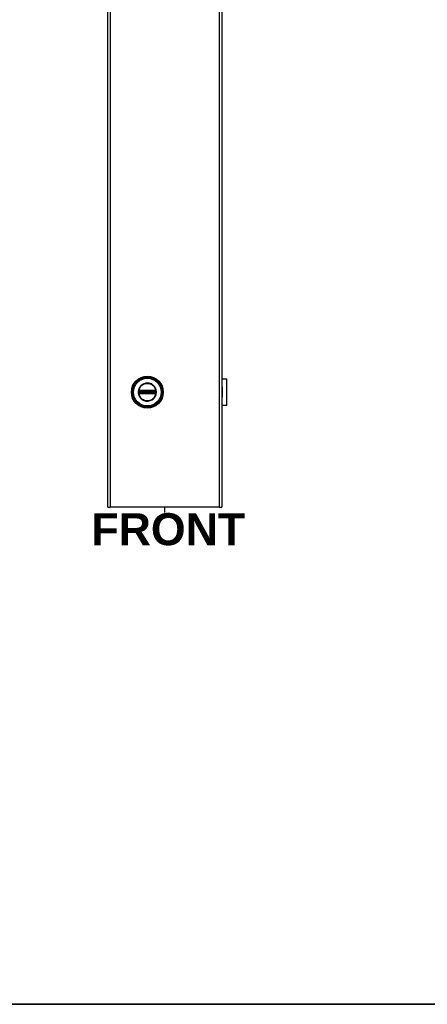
# Model space of a CAD drawing. Header units: inches. Extents: x 0 to 240, y -11 to 156.
# Tile 21 of 34: x 120 to 142, y 4 to 57. Entities that reach past the tile are written whole.
import ezdxf

# ---------------------------------------------------------------- set-up
doc = ezdxf.new("R2010")
doc.units = ezdxf.units.IN
doc.header["$LTSCALE"] = 14.423415
doc.header["$MEASUREMENT"] = 0
doc.layers.get('0').update_dxf_attribs({"lineweight": 25})
for name, color, linetype, lineweight in [('Sketch Geometry(ANSI)', 7, 'Continuous', 25), ('Symbols(ANSI)', 7, 'Continuous', 25), ('Visible Edges(ANSI)', 7, 'Continuous', 25), ('Visible Tangent Edges(ANSI)', 7, 'Continuous', 25)]:
    doc.layers.add(name, color=color, linetype=linetype, lineweight=lineweight)
doc.styles.add('Current-ANSI', font='arial.ttf')
doc.styles.add('Dimension-ANSI', font='arialbd.ttf')

# ---------------------------------------------------------------- blocks, each defined once
blk = doc.blocks.new('Datum Identifier16')
at = {"layer": 'Symbols(ANSI)', "color": 7, "linetype": 'Continuous', "lineweight": 25}
blk.add_line((8.8779, 2.1007), (8.8779, 2.1216), dxfattribs=at)
at = {"layer": 'Symbols(ANSI)', "color": 7, "insert": (8.602, 1.9767), "char_height": 0.12, "attachment_point": 7, "style": 'Dimension-ANSI'}
blk.add_mtext('FRONT', dxfattribs=at)
blk = doc.blocks.new('Borders 8_EXM - B (Inch)')
at = {"layer": 'Sketch Geometry(ANSI)', "linetype": 'Continuous', "lineweight": 35}
blk.add_line((0.3979, 0.2545), (16.3979, 0.2545), dxfattribs=at)
at = {"layer": 'Symbols(ANSI)', "color": 7, "style": 'Current-ANSI'}
blk.add_attdef('FILENAME_AND_PATH_001', (6.1601, 10.7181), '', height=0.09, dxfattribs=at)

msp = doc.modelspace()

# ---------------------------------------------------------------- linework, layer by layer
at = {"layer": 'Visible Edges(ANSI)'}
for p, q in [((124.9599, 30.6012), (124.9599, 136.0412)), ((131.1398, 136.0412), (131.1398, 30.6012)), ((131.1398, 37.5458), (131.4119, 37.5458)), ((131.4119, 36.1044), (131.4119, 37.5458)), ((131.1432, 37.0989), (131.1398, 37.0989)), ((131.1398, 37.0427), (131.1432, 37.0427)), ((131.1432, 37.0989), (131.1432, 37.0427)), ((131.1432, 36.6074), (131.1398, 36.6074)), ((131.1398, 36.5512), (131.1432, 36.5512)), ((131.1432, 36.6074), (131.1432, 36.5512)), ((131.4119, 36.1044), (131.1398, 36.1044)), ((124.9599, 30.6012), (125.0858, 30.6012)), ((131.0139, 30.6012), (125.0858, 30.6012)), ((131.0139, 30.6012), (131.1398, 30.6012))]:
    msp.add_line(p, q, dxfattribs=at)
msp.add_circle((127.098, 36.8251), 0.8648, dxfattribs=at)
at = {"layer": 'Visible Tangent Edges(ANSI)'}
for p, q in [((125.0858, 136.0412), (125.0858, 30.6012)), ((131.0139, 30.6012), (131.0139, 136.0412)), ((126.6227, 36.8251), (126.6091, 36.8251)), ((126.6379, 36.8585), (126.6486, 36.8585)), ((126.6417, 36.8823), (126.6526, 36.8761)), ((126.6453, 36.9029), (126.6516, 36.8921)), ((126.6486, 36.7917), (126.6486, 36.8585)), ((126.661, 36.8585), (126.6486, 36.8585)), ((126.6578, 36.8813), (126.6516, 36.8921)), ((126.661, 36.7917), (126.661, 36.8585)), ((126.661, 36.8585), (126.6651, 36.8544)), ((126.6651, 36.7958), (126.661, 36.7917)), ((126.6647, 36.9082), (126.6649, 36.8957)), ((126.6795, 36.8544), (126.6651, 36.8544)), ((126.6651, 36.8544), (126.6651, 36.7958)), ((126.6651, 36.7958), (126.6795, 36.7958)), ((126.6754, 36.9084), (126.6754, 36.8958)), ((127.5205, 36.9084), (126.6754, 36.9084)), ((126.6754, 36.8958), (127.5205, 36.8958)), ((126.6754, 36.8958), (126.6754, 36.8853)), ((126.6754, 36.8853), (127.5205, 36.8853)), ((126.6754, 36.8729), (126.6754, 36.8853)), ((126.6754, 36.8729), (127.5205, 36.8729)), ((126.6795, 36.8688), (126.6754, 36.8729)), ((127.5165, 36.8688), (126.6795, 36.8688)), ((126.6795, 36.8688), (126.6795, 36.8544)), ((126.6795, 36.8544), (127.5165, 36.8544)), ((126.6795, 36.7958), (126.6795, 36.8544)), ((127.5165, 36.7958), (126.6795, 36.7958)), ((126.6795, 36.7958), (126.6795, 36.7814)), ((127.5205, 36.8729), (127.5165, 36.8688)), ((127.5165, 36.8544), (127.5165, 36.8688)), ((127.5165, 36.8544), (127.5165, 36.7958)), ((127.5309, 36.8544), (127.5165, 36.8544)), ((127.5165, 36.7814), (127.5165, 36.7958)), ((127.5165, 36.7958), (127.5309, 36.7958)), ((127.5205, 36.9084), (127.5205, 36.8958)), ((127.5205, 36.8958), (127.5205, 36.8853)), ((127.5205, 36.8729), (127.5205, 36.8853)), ((127.5309, 36.8544), (127.5349, 36.8585)), ((127.5309, 36.7958), (127.5309, 36.8544)), ((127.5349, 36.7917), (127.5309, 36.7958)), ((127.5312, 36.9082), (127.5311, 36.8957)), ((127.5473, 36.8585), (127.5349, 36.8585)), ((127.5349, 36.8585), (127.5349, 36.7917)), ((127.5444, 36.8921), (127.5381, 36.8813)), ((127.5433, 36.8761), (127.5542, 36.8823)), ((127.5444, 36.8921), (127.5506, 36.9029)), ((127.558, 36.8585), (127.5473, 36.8585)), ((127.5473, 36.8585), (127.5473, 36.7917)), ((127.5614, 36.8938), (127.5517, 36.8859)), ((131.1432, 37.0427), (131.1432, 36.6074)), ((126.6346, 36.7564), (126.6442, 36.7643)), ((126.6379, 36.7917), (126.6486, 36.7917)), ((126.6526, 36.7741), (126.6417, 36.7678)), ((126.6453, 36.7473), (126.6516, 36.7581)), ((126.661, 36.7917), (126.6486, 36.7917)), ((126.6516, 36.7581), (126.6578, 36.7689)), ((126.6649, 36.7544), (126.6647, 36.7419)), ((126.6754, 36.7773), (126.6795, 36.7814)), ((127.5205, 36.7773), (126.6754, 36.7773)), ((126.6754, 36.7649), (126.6754, 36.7773)), ((127.5205, 36.7649), (126.6754, 36.7649)), ((126.6754, 36.7544), (126.6754, 36.7649)), ((126.6754, 36.7544), (126.6754, 36.7418)), ((127.5205, 36.7544), (126.6754, 36.7544)), ((126.6754, 36.7418), (127.5205, 36.7418)), ((126.6795, 36.7814), (127.5165, 36.7814)), ((127.5165, 36.7814), (127.5205, 36.7773)), ((127.5205, 36.7649), (127.5205, 36.7773)), ((127.5205, 36.7544), (127.5205, 36.7649)), ((127.5205, 36.7544), (127.5205, 36.7418)), ((127.5311, 36.7544), (127.5312, 36.7419)), ((127.5473, 36.7917), (127.5349, 36.7917)), ((127.5381, 36.7689), (127.5444, 36.7581)), ((127.5542, 36.7678), (127.5433, 36.7741)), ((127.5444, 36.7581), (127.5506, 36.7473)), ((127.558, 36.7917), (127.5473, 36.7917)), ((127.5517, 36.7643), (127.5614, 36.7564))]:
    msp.add_line(p, q, dxfattribs=at)
at = {"layer": 'Visible Tangent Edges(ANSI)', "flags": 128}
for points in [[(126.6091, 36.8251), (126.6126, 36.7674), (126.6229, 36.7104), (126.6398, 36.6549), (126.663, 36.6019), (126.6925, 36.5521), (126.7277, 36.506), (126.768, 36.4644), (126.813, 36.4279), (126.862, 36.397), (126.9143, 36.3721), (126.9692, 36.3535), (127.0259, 36.3418), (127.0835, 36.3369), (127.1414, 36.3387), (127.1986, 36.3472), (127.2546, 36.3623), (127.3083, 36.3839), (127.3591, 36.4119), (127.4061, 36.4458), (127.4486, 36.485), (127.4863, 36.5289), (127.5187, 36.5769), (127.5453, 36.6283), (127.5656, 36.6826), (127.5791, 36.7391), (127.5858, 36.7966), (127.5856, 36.8545), (127.5787, 36.9119), (127.5652, 36.9682), (127.5451, 37.0225), (127.5186, 37.0741), (127.4861, 37.1221), (127.4481, 37.1659), (127.4052, 37.2049), (127.3582, 37.2387), (127.3076, 37.2667), (127.2541, 37.2883), (127.1982, 37.3034), (127.1408, 37.3118), (127.0828, 37.3135), (127.025, 37.3084), (126.9683, 37.2964), (126.9134, 37.2777), (126.8612, 37.2526), (126.8123, 37.2217), (126.7675, 37.1852), (126.7273, 37.1437), (126.6922, 37.0976), (126.6628, 37.0476), (126.6395, 36.9947), (126.6227, 36.9394), (126.6125, 36.8826), (126.6091, 36.8251)], [(126.6227, 36.8251), (126.6263, 36.8832), (126.637, 36.9405), (126.6546, 36.9961), (126.679, 37.0493), (126.7098, 37.0991), (126.7463, 37.1448), (126.7882, 37.1855), (126.8348, 37.2207), (126.8854, 37.25), (126.9392, 37.273), (126.9955, 37.2892), (127.0534, 37.2981), (127.112, 37.2999), (127.1704, 37.2946), (127.2276, 37.2822), (127.2827, 37.263), (127.335, 37.2369), (127.3837, 37.2046), (127.4281, 37.1666), (127.4677, 37.1234), (127.5017, 37.0757), (127.5295, 37.0241), (127.5506, 36.9695), (127.5648, 36.9128), (127.572, 36.8548), (127.5722, 36.7963), (127.5652, 36.7382), (127.5509, 36.6813), (127.5296, 36.6268), (127.5018, 36.5753), (127.468, 36.5276), (127.4288, 36.4843), (127.3845, 36.4461), (127.3358, 36.4136), (127.2833, 36.3876), (127.228, 36.3683), (127.1709, 36.356), (127.1126, 36.3506), (127.0542, 36.3522), (126.9964, 36.3609), (126.9401, 36.3768), (126.8862, 36.3997), (126.8355, 36.429), (126.7888, 36.4642), (126.7468, 36.5049), (126.7101, 36.5506), (126.6792, 36.6003), (126.6548, 36.6534), (126.6371, 36.7092), (126.6264, 36.7668), (126.6227, 36.8251)], [(126.6288, 36.8582), (126.6287, 36.8555), (126.6286, 36.8527), (126.6285, 36.8499), (126.6284, 36.8472), (126.6284, 36.8444), (126.6283, 36.8417), (126.6282, 36.8389), (126.6282, 36.8361), (126.6282, 36.8334), (126.6281, 36.8306), (126.6281, 36.8279), (126.6281, 36.8251), (126.6281, 36.8223), (126.6281, 36.8196), (126.6282, 36.8168), (126.6282, 36.814), (126.6282, 36.8113), (126.6283, 36.8085), (126.6284, 36.8057), (126.6284, 36.803), (126.6285, 36.8002), (126.6286, 36.7975), (126.6287, 36.7947), (126.6288, 36.792)], [(126.6294, 36.8688), (126.6294, 36.8683), (126.6293, 36.8679), (126.6293, 36.8674), (126.6293, 36.867), (126.6293, 36.8666), (126.6292, 36.8661), (126.6292, 36.8657), (126.6292, 36.8652), (126.6292, 36.8648), (126.6291, 36.8644), (126.6291, 36.8639), (126.6291, 36.8635), (126.6291, 36.863), (126.629, 36.8626), (126.629, 36.8622), (126.629, 36.8617), (126.629, 36.8613), (126.629, 36.8608), (126.6289, 36.8604), (126.6289, 36.86), (126.6289, 36.8595), (126.6289, 36.8591), (126.6288, 36.8586), (126.6288, 36.8582)], [(126.6328, 36.8884), (126.6326, 36.8876), (126.6324, 36.8868), (126.6322, 36.8861), (126.632, 36.8853), (126.6318, 36.8845), (126.6316, 36.8837), (126.6314, 36.8829), (126.6312, 36.8821), (126.6311, 36.8813), (126.6309, 36.8805), (126.6307, 36.8797), (126.6306, 36.8789), (126.6305, 36.878), (126.6303, 36.8772), (126.6302, 36.8764), (126.6301, 36.8755), (126.63, 36.8747), (126.6298, 36.8738), (126.6298, 36.873), (126.6297, 36.8721), (126.6296, 36.8713), (126.6295, 36.8704), (126.6294, 36.8696), (126.6294, 36.8688)], [(126.6346, 36.8938), (126.6345, 36.8935), (126.6344, 36.8933), (126.6343, 36.8931), (126.6343, 36.8929), (126.6342, 36.8927), (126.6341, 36.8924), (126.634, 36.8922), (126.634, 36.892), (126.6339, 36.8918), (126.6338, 36.8916), (126.6337, 36.8913), (126.6337, 36.8911), (126.6336, 36.8909), (126.6335, 36.8907), (126.6335, 36.8904), (126.6334, 36.8902), (126.6333, 36.89), (126.6332, 36.8897), (126.6332, 36.8895), (126.6331, 36.8893), (126.633, 36.8891), (126.633, 36.8888), (126.6329, 36.8886), (126.6328, 36.8884)], [(126.6453, 36.9029), (126.6448, 36.9026), (126.6443, 36.9023), (126.6438, 36.902), (126.6433, 36.9017), (126.6428, 36.9013), (126.6423, 36.901), (126.6419, 36.9006), (126.6414, 36.9003), (126.6409, 36.8999), (126.6404, 36.8996), (126.64, 36.8992), (126.6395, 36.8988), (126.6391, 36.8984), (126.6386, 36.898), (126.6382, 36.8976), (126.6378, 36.8972), (126.6374, 36.8968), (126.6369, 36.8964), (126.6365, 36.896), (126.6361, 36.8955), (126.6357, 36.8951), (126.6353, 36.8947), (126.635, 36.8942), (126.6346, 36.8938)], [(126.6379, 36.869), (126.6379, 36.8696), (126.6379, 36.8702), (126.6379, 36.8708), (126.638, 36.8713), (126.638, 36.8719), (126.6381, 36.8725), (126.6382, 36.8731), (126.6383, 36.8737), (126.6384, 36.8743), (126.6386, 36.8748), (126.6387, 36.8754), (126.6389, 36.876), (126.639, 36.8765), (126.6392, 36.8771), (126.6394, 36.8776), (126.6396, 36.8782), (126.6399, 36.8787), (126.6401, 36.8792), (126.6403, 36.8798), (126.6406, 36.8803), (126.6409, 36.8808), (126.6411, 36.8813), (126.6414, 36.8818), (126.6417, 36.8823)], [(126.6379, 36.8585), (126.6379, 36.8589), (126.6379, 36.8593), (126.6379, 36.8598), (126.6379, 36.8602), (126.6379, 36.8606), (126.6379, 36.8611), (126.6379, 36.8615), (126.6379, 36.8619), (126.6379, 36.8624), (126.6379, 36.8628), (126.6379, 36.8632), (126.6379, 36.8637), (126.6379, 36.8641), (126.6379, 36.8645), (126.6379, 36.865), (126.6379, 36.8654), (126.6379, 36.8659), (126.6379, 36.8663), (126.6379, 36.8667), (126.6379, 36.8672), (126.6379, 36.8676), (126.6379, 36.8681), (126.6379, 36.8685), (126.6379, 36.869)], [(126.6379, 36.7917), (126.6379, 36.7945), (126.6379, 36.7973), (126.6379, 36.8), (126.6379, 36.8028), (126.638, 36.8056), (126.638, 36.8084), (126.638, 36.8112), (126.638, 36.814), (126.638, 36.8167), (126.638, 36.8195), (126.638, 36.8223), (126.638, 36.8251), (126.638, 36.8279), (126.638, 36.8306), (126.638, 36.8334), (126.638, 36.8362), (126.638, 36.839), (126.638, 36.8418), (126.638, 36.8446), (126.6379, 36.8473), (126.6379, 36.8501), (126.6379, 36.8529), (126.6379, 36.8557), (126.6379, 36.8585)], [(126.6417, 36.8823), (126.6418, 36.8825), (126.6419, 36.8826), (126.642, 36.8828), (126.6421, 36.8829), (126.6422, 36.8831), (126.6423, 36.8832), (126.6424, 36.8834), (126.6425, 36.8835), (126.6426, 36.8837), (126.6427, 36.8838), (126.6428, 36.884), (126.6429, 36.8841), (126.643, 36.8843), (126.6431, 36.8844), (126.6432, 36.8846), (126.6433, 36.8847), (126.6435, 36.8849), (126.6436, 36.885), (126.6437, 36.8852), (126.6438, 36.8853), (126.6439, 36.8854), (126.644, 36.8856), (126.6441, 36.8857), (126.6442, 36.8859)], [(126.6442, 36.8859), (126.6445, 36.8862), (126.6448, 36.8865), (126.645, 36.8868), (126.6453, 36.8871), (126.6456, 36.8874), (126.6459, 36.8877), (126.6461, 36.8879), (126.6464, 36.8882), (126.6467, 36.8885), (126.647, 36.8888), (126.6473, 36.889), (126.6476, 36.8893), (126.6479, 36.8896), (126.6482, 36.8898), (126.6486, 36.8901), (126.6489, 36.8903), (126.6492, 36.8906), (126.6495, 36.8908), (126.6499, 36.891), (126.6502, 36.8912), (126.6505, 36.8915), (126.6509, 36.8917), (126.6512, 36.8919), (126.6516, 36.8921)], [(126.6647, 36.9082), (126.6638, 36.9082), (126.663, 36.9082), (126.6622, 36.9081), (126.6613, 36.908), (126.6605, 36.9079), (126.6596, 36.9078), (126.6588, 36.9077), (126.6579, 36.9076), (126.6571, 36.9074), (126.6563, 36.9072), (126.6555, 36.907), (126.6546, 36.9068), (126.6538, 36.9066), (126.653, 36.9063), (126.6522, 36.906), (126.6514, 36.9058), (126.6506, 36.9055), (126.6498, 36.9051), (126.6491, 36.9048), (126.6483, 36.9045), (126.6475, 36.9041), (126.6468, 36.9037), (126.646, 36.9033), (126.6453, 36.9029)], [(126.6486, 36.8585), (126.6486, 36.8589), (126.6486, 36.8594), (126.6486, 36.8599), (126.6487, 36.8603), (126.6487, 36.8608), (126.6487, 36.8613), (126.6487, 36.8617), (126.6488, 36.8622), (126.6488, 36.8626), (126.6488, 36.8631), (126.6489, 36.8636), (126.6489, 36.864), (126.649, 36.8645), (126.649, 36.8649), (126.6491, 36.8654), (126.6492, 36.8658), (126.6492, 36.8662), (126.6493, 36.8667), (126.6494, 36.8671), (126.6494, 36.8675), (126.6495, 36.868), (126.6496, 36.8684), (126.6497, 36.8688), (126.6497, 36.8692)], [(126.6497, 36.8692), (126.6498, 36.8695), (126.6499, 36.8698), (126.6499, 36.8701), (126.65, 36.8704), (126.6501, 36.8707), (126.6502, 36.871), (126.6503, 36.8713), (126.6504, 36.8716), (126.6505, 36.8719), (126.6506, 36.8722), (126.6507, 36.8725), (126.6508, 36.8728), (126.6509, 36.873), (126.6511, 36.8733), (126.6512, 36.8736), (126.6513, 36.8739), (126.6515, 36.8742), (126.6516, 36.8745), (126.6518, 36.8747), (126.6519, 36.875), (126.6521, 36.8753), (126.6522, 36.8755), (126.6524, 36.8758), (126.6526, 36.8761)], [(126.6516, 36.8921), (126.6521, 36.8924), (126.6526, 36.8927), (126.6531, 36.8929), (126.6536, 36.8932), (126.6541, 36.8934), (126.6547, 36.8936), (126.6552, 36.8938), (126.6557, 36.8941), (126.6563, 36.8942), (126.6568, 36.8944), (126.6574, 36.8946), (126.658, 36.8948), (126.6585, 36.8949), (126.6591, 36.895), (126.6597, 36.8952), (126.6602, 36.8953), (126.6608, 36.8954), (126.6614, 36.8955), (126.662, 36.8955), (126.6625, 36.8956), (126.6631, 36.8957), (126.6637, 36.8957), (126.6643, 36.8957), (126.6649, 36.8957)], [(126.6578, 36.8813), (126.6581, 36.8815), (126.6583, 36.8816), (126.6586, 36.8818), (126.6589, 36.882), (126.6592, 36.8821), (126.6594, 36.8823), (126.6597, 36.8824), (126.66, 36.8825), (126.6603, 36.8827), (126.6605, 36.8828), (126.6608, 36.8829), (126.6611, 36.8831), (126.6614, 36.8832), (126.6617, 36.8833), (126.662, 36.8834), (126.6623, 36.8835), (126.6626, 36.8836), (126.6629, 36.8837), (126.6632, 36.8838), (126.6635, 36.8839), (126.6638, 36.8839), (126.6641, 36.884), (126.6644, 36.8841), (126.6647, 36.8841)], [(126.6754, 36.9084), (126.675, 36.9084), (126.6745, 36.9084), (126.6741, 36.9084), (126.6736, 36.9084), (126.6732, 36.9083), (126.6727, 36.9083), (126.6723, 36.9083), (126.6718, 36.9083), (126.6714, 36.9083), (126.6709, 36.9083), (126.6705, 36.9083), (126.6701, 36.9083), (126.6696, 36.9083), (126.6692, 36.9083), (126.6687, 36.9083), (126.6683, 36.9083), (126.6678, 36.9083), (126.6674, 36.9083), (126.6669, 36.9083), (126.6665, 36.9083), (126.666, 36.9083), (126.6656, 36.9082), (126.6651, 36.9082), (126.6647, 36.9082)], [(126.6647, 36.8841), (126.6651, 36.8842), (126.6655, 36.8843), (126.6659, 36.8844), (126.6664, 36.8845), (126.6668, 36.8845), (126.6672, 36.8846), (126.6676, 36.8847), (126.6681, 36.8847), (126.6685, 36.8848), (126.669, 36.8848), (126.6694, 36.8849), (126.6699, 36.8849), (126.6703, 36.885), (126.6708, 36.885), (126.6712, 36.8851), (126.6717, 36.8851), (126.6722, 36.8851), (126.6726, 36.8852), (126.6731, 36.8852), (126.6735, 36.8852), (126.674, 36.8852), (126.6745, 36.8852), (126.6749, 36.8853), (126.6754, 36.8853)], [(126.6649, 36.8957), (126.6653, 36.8957), (126.6658, 36.8957), (126.6662, 36.8957), (126.6667, 36.8957), (126.6671, 36.8958), (126.6676, 36.8958), (126.668, 36.8958), (126.6685, 36.8958), (126.6689, 36.8958), (126.6693, 36.8958), (126.6698, 36.8958), (126.6702, 36.8958), (126.6707, 36.8958), (126.6711, 36.8958), (126.6715, 36.8958), (126.672, 36.8958), (126.6724, 36.8958), (126.6728, 36.8958), (126.6733, 36.8958), (126.6737, 36.8958), (126.6741, 36.8958), (126.6745, 36.8958), (126.675, 36.8958), (126.6754, 36.8958)], [(127.5312, 36.9082), (127.5308, 36.9082), (127.5303, 36.9082), (127.5299, 36.9083), (127.5295, 36.9083), (127.529, 36.9083), (127.5286, 36.9083), (127.5281, 36.9083), (127.5277, 36.9083), (127.5272, 36.9083), (127.5268, 36.9083), (127.5263, 36.9083), (127.5259, 36.9083), (127.5254, 36.9083), (127.525, 36.9083), (127.5245, 36.9083), (127.5241, 36.9083), (127.5236, 36.9083), (127.5232, 36.9083), (127.5228, 36.9083), (127.5223, 36.9084), (127.5219, 36.9084), (127.5214, 36.9084), (127.521, 36.9084), (127.5205, 36.9084)], [(127.5205, 36.8958), (127.521, 36.8958), (127.5214, 36.8958), (127.5218, 36.8958), (127.5222, 36.8958), (127.5227, 36.8958), (127.5231, 36.8958), (127.5235, 36.8958), (127.524, 36.8958), (127.5244, 36.8958), (127.5248, 36.8958), (127.5253, 36.8958), (127.5257, 36.8958), (127.5262, 36.8958), (127.5266, 36.8958), (127.527, 36.8958), (127.5275, 36.8958), (127.5279, 36.8958), (127.5284, 36.8958), (127.5288, 36.8958), (127.5293, 36.8957), (127.5297, 36.8957), (127.5302, 36.8957), (127.5306, 36.8957), (127.5311, 36.8957)], [(127.5205, 36.8853), (127.521, 36.8853), (127.5215, 36.8852), (127.5219, 36.8852), (127.5224, 36.8852), (127.5229, 36.8852), (127.5233, 36.8852), (127.5238, 36.8851), (127.5242, 36.8851), (127.5247, 36.8851), (127.5251, 36.885), (127.5256, 36.885), (127.5261, 36.8849), (127.5265, 36.8849), (127.527, 36.8848), (127.5274, 36.8848), (127.5278, 36.8847), (127.5283, 36.8847), (127.5287, 36.8846), (127.5291, 36.8845), (127.5296, 36.8845), (127.53, 36.8844), (127.5304, 36.8843), (127.5308, 36.8842), (127.5313, 36.8841)], [(127.5311, 36.8957), (127.5316, 36.8957), (127.5322, 36.8957), (127.5328, 36.8957), (127.5334, 36.8956), (127.534, 36.8955), (127.5346, 36.8955), (127.5351, 36.8954), (127.5357, 36.8953), (127.5363, 36.8952), (127.5368, 36.895), (127.5374, 36.8949), (127.538, 36.8948), (127.5385, 36.8946), (127.5391, 36.8944), (127.5396, 36.8942), (127.5402, 36.8941), (127.5407, 36.8938), (127.5413, 36.8936), (127.5418, 36.8934), (127.5423, 36.8932), (127.5428, 36.8929), (127.5434, 36.8927), (127.5439, 36.8924), (127.5444, 36.8921)], [(127.5506, 36.9029), (127.5499, 36.9033), (127.5491, 36.9037), (127.5484, 36.9041), (127.5476, 36.9045), (127.5469, 36.9048), (127.5461, 36.9051), (127.5453, 36.9055), (127.5445, 36.9058), (127.5437, 36.906), (127.5429, 36.9063), (127.5421, 36.9066), (127.5413, 36.9068), (127.5405, 36.907), (127.5396, 36.9072), (127.5388, 36.9074), (127.538, 36.9076), (127.5372, 36.9077), (127.5363, 36.9078), (127.5355, 36.9079), (127.5346, 36.908), (127.5338, 36.9081), (127.5329, 36.9082), (127.5321, 36.9082), (127.5312, 36.9082)], [(127.5313, 36.8841), (127.5316, 36.8841), (127.5319, 36.884), (127.5322, 36.8839), (127.5325, 36.8839), (127.5328, 36.8838), (127.5331, 36.8837), (127.5334, 36.8836), (127.5337, 36.8835), (127.5339, 36.8834), (127.5342, 36.8833), (127.5345, 36.8832), (127.5348, 36.8831), (127.5351, 36.8829), (127.5354, 36.8828), (127.5357, 36.8827), (127.536, 36.8825), (127.5362, 36.8824), (127.5365, 36.8823), (127.5368, 36.8821), (127.537, 36.882), (127.5373, 36.8818), (127.5376, 36.8816), (127.5378, 36.8815), (127.5381, 36.8813)], [(127.5433, 36.8761), (127.5435, 36.8758), (127.5437, 36.8755), (127.5439, 36.8753), (127.544, 36.875), (127.5442, 36.8747), (127.5443, 36.8745), (127.5445, 36.8742), (127.5446, 36.8739), (127.5447, 36.8736), (127.5449, 36.8733), (127.545, 36.873), (127.5451, 36.8728), (127.5452, 36.8725), (127.5453, 36.8722), (127.5454, 36.8719), (127.5456, 36.8716), (127.5457, 36.8713), (127.5457, 36.871), (127.5458, 36.8707), (127.5459, 36.8704), (127.546, 36.8701), (127.5461, 36.8698), (127.5461, 36.8695), (127.5462, 36.8692)], [(127.5444, 36.8921), (127.5447, 36.8919), (127.5451, 36.8917), (127.5454, 36.8915), (127.5457, 36.8912), (127.5461, 36.891), (127.5464, 36.8908), (127.5467, 36.8906), (127.547, 36.8903), (127.5474, 36.8901), (127.5477, 36.8898), (127.548, 36.8896), (127.5483, 36.8893), (127.5486, 36.889), (127.5489, 36.8888), (127.5492, 36.8885), (127.5495, 36.8882), (127.5498, 36.8879), (127.5501, 36.8877), (127.5504, 36.8874), (127.5506, 36.8871), (127.5509, 36.8868), (127.5512, 36.8865), (127.5514, 36.8862), (127.5517, 36.8859)], [(127.5462, 36.8692), (127.5463, 36.8688), (127.5464, 36.8684), (127.5464, 36.868), (127.5465, 36.8675), (127.5466, 36.8671), (127.5466, 36.8667), (127.5467, 36.8662), (127.5468, 36.8658), (127.5468, 36.8654), (127.5469, 36.8649), (127.547, 36.8645), (127.547, 36.864), (127.5471, 36.8636), (127.5471, 36.8631), (127.5471, 36.8626), (127.5472, 36.8622), (127.5472, 36.8617), (127.5472, 36.8613), (127.5473, 36.8608), (127.5473, 36.8603), (127.5473, 36.8599), (127.5473, 36.8594), (127.5473, 36.8589), (127.5473, 36.8585)], [(127.5614, 36.8938), (127.561, 36.8942), (127.5606, 36.8947), (127.5602, 36.8951), (127.5598, 36.8955), (127.5594, 36.896), (127.559, 36.8964), (127.5586, 36.8968), (127.5581, 36.8972), (127.5577, 36.8976), (127.5573, 36.898), (127.5568, 36.8984), (127.5564, 36.8988), (127.5559, 36.8992), (127.5555, 36.8996), (127.555, 36.8999), (127.5545, 36.9003), (127.5541, 36.9006), (127.5536, 36.901), (127.5531, 36.9013), (127.5526, 36.9017), (127.5521, 36.902), (127.5516, 36.9023), (127.5511, 36.9026), (127.5506, 36.9029)], [(127.5517, 36.8859), (127.5518, 36.8857), (127.5519, 36.8856), (127.552, 36.8854), (127.5521, 36.8853), (127.5523, 36.8852), (127.5524, 36.885), (127.5525, 36.8849), (127.5526, 36.8847), (127.5527, 36.8846), (127.5528, 36.8844), (127.5529, 36.8843), (127.553, 36.8841), (127.5531, 36.884), (127.5532, 36.8838), (127.5533, 36.8837), (127.5534, 36.8835), (127.5535, 36.8834), (127.5536, 36.8832), (127.5537, 36.8831), (127.5538, 36.8829), (127.5539, 36.8828), (127.554, 36.8826), (127.5541, 36.8825), (127.5542, 36.8823)], [(127.5542, 36.8823), (127.5545, 36.8818), (127.5548, 36.8813), (127.5551, 36.8808), (127.5553, 36.8803), (127.5556, 36.8798), (127.5558, 36.8792), (127.5561, 36.8787), (127.5563, 36.8782), (127.5565, 36.8776), (127.5567, 36.8771), (127.5569, 36.8765), (127.5571, 36.876), (127.5572, 36.8754), (127.5574, 36.8748), (127.5575, 36.8743), (127.5576, 36.8737), (127.5577, 36.8731), (127.5578, 36.8725), (127.5579, 36.8719), (127.558, 36.8713), (127.558, 36.8708), (127.558, 36.8702), (127.5581, 36.8696), (127.5581, 36.869)], [(127.558, 36.8585), (127.558, 36.8557), (127.558, 36.8529), (127.558, 36.8501), (127.558, 36.8473), (127.558, 36.8446), (127.558, 36.8418), (127.558, 36.839), (127.558, 36.8362), (127.558, 36.8334), (127.5579, 36.8306), (127.5579, 36.8279), (127.5579, 36.8251), (127.5579, 36.8223), (127.5579, 36.8195), (127.558, 36.8167), (127.558, 36.814), (127.558, 36.8112), (127.558, 36.8084), (127.558, 36.8056), (127.558, 36.8028), (127.558, 36.8), (127.558, 36.7973), (127.558, 36.7945), (127.558, 36.7917)], [(127.5581, 36.869), (127.5581, 36.8685), (127.5581, 36.8681), (127.5581, 36.8676), (127.5581, 36.8672), (127.5581, 36.8667), (127.5581, 36.8663), (127.5581, 36.8659), (127.5581, 36.8654), (127.5581, 36.865), (127.5581, 36.8645), (127.5581, 36.8641), (127.5581, 36.8637), (127.5581, 36.8632), (127.5581, 36.8628), (127.5581, 36.8624), (127.5581, 36.8619), (127.5581, 36.8615), (127.5581, 36.8611), (127.5581, 36.8606), (127.5581, 36.8602), (127.558, 36.8598), (127.558, 36.8593), (127.558, 36.8589), (127.558, 36.8585)], [(127.5631, 36.8884), (127.563, 36.8886), (127.563, 36.8888), (127.5629, 36.8891), (127.5628, 36.8893), (127.5628, 36.8895), (127.5627, 36.8897), (127.5626, 36.89), (127.5626, 36.8902), (127.5625, 36.8904), (127.5624, 36.8907), (127.5623, 36.8909), (127.5623, 36.8911), (127.5622, 36.8913), (127.5621, 36.8916), (127.562, 36.8918), (127.562, 36.892), (127.5619, 36.8922), (127.5618, 36.8924), (127.5617, 36.8927), (127.5617, 36.8929), (127.5616, 36.8931), (127.5615, 36.8933), (127.5614, 36.8935), (127.5614, 36.8938)], [(127.5665, 36.8688), (127.5665, 36.8696), (127.5664, 36.8704), (127.5663, 36.8713), (127.5663, 36.8721), (127.5662, 36.873), (127.5661, 36.8738), (127.566, 36.8747), (127.5659, 36.8755), (127.5657, 36.8764), (127.5656, 36.8772), (127.5655, 36.878), (127.5653, 36.8789), (127.5652, 36.8797), (127.565, 36.8805), (127.5649, 36.8813), (127.5647, 36.8821), (127.5645, 36.8829), (127.5643, 36.8837), (127.5641, 36.8845), (127.5639, 36.8853), (127.5637, 36.8861), (127.5635, 36.8868), (127.5633, 36.8876), (127.5631, 36.8884)], [(127.5671, 36.8582), (127.5671, 36.8586), (127.5671, 36.8591), (127.567, 36.8595), (127.567, 36.86), (127.567, 36.8604), (127.567, 36.8608), (127.567, 36.8613), (127.5669, 36.8617), (127.5669, 36.8622), (127.5669, 36.8626), (127.5669, 36.863), (127.5668, 36.8635), (127.5668, 36.8639), (127.5668, 36.8644), (127.5668, 36.8648), (127.5667, 36.8652), (127.5667, 36.8657), (127.5667, 36.8661), (127.5667, 36.8666), (127.5666, 36.867), (127.5666, 36.8674), (127.5666, 36.8679), (127.5666, 36.8683), (127.5665, 36.8688)], [(127.5671, 36.792), (127.5672, 36.7947), (127.5673, 36.7975), (127.5674, 36.8002), (127.5675, 36.803), (127.5676, 36.8057), (127.5676, 36.8085), (127.5677, 36.8113), (127.5677, 36.814), (127.5678, 36.8168), (127.5678, 36.8196), (127.5678, 36.8223), (127.5678, 36.8251), (127.5678, 36.8279), (127.5678, 36.8306), (127.5678, 36.8334), (127.5677, 36.8361), (127.5677, 36.8389), (127.5676, 36.8417), (127.5676, 36.8444), (127.5675, 36.8472), (127.5674, 36.8499), (127.5673, 36.8527), (127.5672, 36.8555), (127.5671, 36.8582)], [(126.6288, 36.792), (126.6288, 36.7915), (126.6289, 36.7911), (126.6289, 36.7906), (126.6289, 36.7902), (126.6289, 36.7898), (126.629, 36.7893), (126.629, 36.7889), (126.629, 36.7884), (126.629, 36.788), (126.629, 36.7876), (126.6291, 36.7871), (126.6291, 36.7867), (126.6291, 36.7862), (126.6291, 36.7858), (126.6292, 36.7854), (126.6292, 36.7849), (126.6292, 36.7845), (126.6292, 36.784), (126.6293, 36.7836), (126.6293, 36.7832), (126.6293, 36.7827), (126.6293, 36.7823), (126.6294, 36.7819), (126.6294, 36.7814)], [(126.6294, 36.7814), (126.6294, 36.7806), (126.6295, 36.7797), (126.6296, 36.7789), (126.6297, 36.778), (126.6298, 36.7772), (126.6299, 36.7763), (126.63, 36.7755), (126.6301, 36.7747), (126.6302, 36.7738), (126.6303, 36.773), (126.6305, 36.7722), (126.6306, 36.7713), (126.6308, 36.7705), (126.6309, 36.7697), (126.6311, 36.7689), (126.6312, 36.7681), (126.6314, 36.7673), (126.6316, 36.7665), (126.6318, 36.7657), (126.632, 36.7649), (126.6322, 36.7641), (126.6324, 36.7633), (126.6326, 36.7626), (126.6328, 36.7618)], [(126.6328, 36.7618), (126.6329, 36.7616), (126.633, 36.7613), (126.633, 36.7611), (126.6331, 36.7609), (126.6332, 36.7607), (126.6332, 36.7604), (126.6333, 36.7602), (126.6334, 36.76), (126.6335, 36.7597), (126.6335, 36.7595), (126.6336, 36.7593), (126.6337, 36.7591), (126.6337, 36.7588), (126.6338, 36.7586), (126.6339, 36.7584), (126.634, 36.7582), (126.634, 36.7579), (126.6341, 36.7577), (126.6342, 36.7575), (126.6343, 36.7573), (126.6343, 36.7571), (126.6344, 36.7568), (126.6345, 36.7566), (126.6346, 36.7564)], [(126.6346, 36.7564), (126.635, 36.756), (126.6353, 36.7555), (126.6357, 36.7551), (126.6361, 36.7546), (126.6365, 36.7542), (126.6369, 36.7538), (126.6374, 36.7534), (126.6378, 36.7529), (126.6382, 36.7525), (126.6386, 36.7521), (126.6391, 36.7517), (126.6395, 36.7514), (126.64, 36.751), (126.6404, 36.7506), (126.6409, 36.7502), (126.6414, 36.7499), (126.6418, 36.7495), (126.6423, 36.7492), (126.6428, 36.7488), (126.6433, 36.7485), (126.6438, 36.7482), (126.6443, 36.7479), (126.6448, 36.7476), (126.6453, 36.7473)], [(126.6379, 36.7812), (126.6379, 36.7816), (126.6379, 36.7821), (126.6379, 36.7825), (126.6379, 36.783), (126.6379, 36.7834), (126.6379, 36.7839), (126.6379, 36.7843), (126.6379, 36.7848), (126.6379, 36.7852), (126.6379, 36.7856), (126.6379, 36.7861), (126.6379, 36.7865), (126.6379, 36.7869), (126.6379, 36.7874), (126.6379, 36.7878), (126.6379, 36.7883), (126.6379, 36.7887), (126.6379, 36.7891), (126.6379, 36.7895), (126.6379, 36.79), (126.6379, 36.7904), (126.6379, 36.7908), (126.6379, 36.7913), (126.6379, 36.7917)], [(126.6417, 36.7678), (126.6414, 36.7683), (126.6411, 36.7688), (126.6409, 36.7694), (126.6406, 36.7699), (126.6403, 36.7704), (126.6401, 36.7709), (126.6399, 36.7715), (126.6397, 36.772), (126.6394, 36.7726), (126.6392, 36.7731), (126.6391, 36.7737), (126.6389, 36.7742), (126.6387, 36.7748), (126.6386, 36.7754), (126.6385, 36.7759), (126.6383, 36.7765), (126.6382, 36.7771), (126.6381, 36.7777), (126.6381, 36.7782), (126.638, 36.7788), (126.6379, 36.7794), (126.6379, 36.78), (126.6379, 36.7806), (126.6379, 36.7812)], [(126.6442, 36.7643), (126.6441, 36.7645), (126.644, 36.7646), (126.6439, 36.7647), (126.6438, 36.7649), (126.6437, 36.765), (126.6436, 36.7652), (126.6435, 36.7653), (126.6433, 36.7654), (126.6432, 36.7656), (126.6431, 36.7657), (126.643, 36.7659), (126.6429, 36.766), (126.6428, 36.7662), (126.6427, 36.7663), (126.6426, 36.7665), (126.6425, 36.7666), (126.6424, 36.7668), (126.6423, 36.7669), (126.6422, 36.7671), (126.6421, 36.7672), (126.642, 36.7674), (126.6419, 36.7675), (126.6418, 36.7677), (126.6417, 36.7678)], [(126.6516, 36.7581), (126.6512, 36.7583), (126.6509, 36.7585), (126.6505, 36.7587), (126.6502, 36.7589), (126.6499, 36.7591), (126.6495, 36.7594), (126.6492, 36.7596), (126.6489, 36.7599), (126.6486, 36.7601), (126.6482, 36.7604), (126.6479, 36.7606), (126.6476, 36.7609), (126.6473, 36.7611), (126.647, 36.7614), (126.6467, 36.7617), (126.6464, 36.7619), (126.6461, 36.7622), (126.6458, 36.7625), (126.6456, 36.7628), (126.6453, 36.7631), (126.645, 36.7634), (126.6448, 36.7637), (126.6445, 36.764), (126.6442, 36.7643)], [(126.6453, 36.7473), (126.646, 36.7469), (126.6468, 36.7465), (126.6475, 36.7461), (126.6483, 36.7457), (126.6491, 36.7454), (126.6499, 36.745), (126.6506, 36.7447), (126.6514, 36.7444), (126.6522, 36.7441), (126.653, 36.7439), (126.6538, 36.7436), (126.6547, 36.7434), (126.6555, 36.7432), (126.6563, 36.743), (126.6571, 36.7428), (126.658, 36.7426), (126.6588, 36.7425), (126.6596, 36.7423), (126.6605, 36.7422), (126.6613, 36.7421), (126.6622, 36.7421), (126.663, 36.742), (126.6639, 36.742), (126.6647, 36.7419)], [(126.6497, 36.781), (126.6497, 36.7814), (126.6496, 36.7818), (126.6495, 36.7822), (126.6494, 36.7826), (126.6494, 36.7831), (126.6493, 36.7835), (126.6492, 36.7839), (126.6492, 36.7844), (126.6491, 36.7848), (126.649, 36.7853), (126.649, 36.7857), (126.6489, 36.7862), (126.6489, 36.7866), (126.6488, 36.7871), (126.6488, 36.7875), (126.6488, 36.788), (126.6487, 36.7884), (126.6487, 36.7889), (126.6487, 36.7894), (126.6487, 36.7898), (126.6486, 36.7903), (126.6486, 36.7908), (126.6486, 36.7912), (126.6486, 36.7917)], [(126.6526, 36.7741), (126.6524, 36.7744), (126.6522, 36.7746), (126.6521, 36.7749), (126.6519, 36.7752), (126.6518, 36.7754), (126.6516, 36.7757), (126.6515, 36.776), (126.6513, 36.7763), (126.6512, 36.7766), (126.6511, 36.7768), (126.6509, 36.7771), (126.6508, 36.7774), (126.6507, 36.7777), (126.6506, 36.778), (126.6505, 36.7783), (126.6504, 36.7786), (126.6503, 36.7789), (126.6502, 36.7792), (126.6501, 36.7795), (126.65, 36.7798), (126.6499, 36.7801), (126.6499, 36.7804), (126.6498, 36.7807), (126.6497, 36.781)], [(126.6649, 36.7544), (126.6643, 36.7544), (126.6637, 36.7545), (126.6631, 36.7545), (126.6625, 36.7546), (126.662, 36.7546), (126.6614, 36.7547), (126.6608, 36.7548), (126.6602, 36.7549), (126.6597, 36.755), (126.6591, 36.7551), (126.6585, 36.7553), (126.658, 36.7554), (126.6574, 36.7556), (126.6569, 36.7557), (126.6563, 36.7559), (126.6558, 36.7561), (126.6552, 36.7563), (126.6547, 36.7565), (126.6541, 36.7568), (126.6536, 36.757), (126.6531, 36.7573), (126.6526, 36.7575), (126.6521, 36.7578), (126.6516, 36.7581)], [(126.6647, 36.766), (126.6644, 36.7661), (126.6641, 36.7662), (126.6638, 36.7662), (126.6635, 36.7663), (126.6632, 36.7664), (126.6629, 36.7665), (126.6626, 36.7666), (126.6623, 36.7667), (126.662, 36.7668), (126.6617, 36.7669), (126.6614, 36.767), (126.6611, 36.7671), (126.6608, 36.7672), (126.6605, 36.7674), (126.6603, 36.7675), (126.66, 36.7676), (126.6597, 36.7678), (126.6594, 36.7679), (126.6592, 36.7681), (126.6589, 36.7682), (126.6586, 36.7684), (126.6583, 36.7685), (126.6581, 36.7687), (126.6578, 36.7689)], [(126.6754, 36.7649), (126.6749, 36.7649), (126.6745, 36.7649), (126.674, 36.7649), (126.6735, 36.765), (126.6731, 36.765), (126.6726, 36.765), (126.6722, 36.765), (126.6717, 36.7651), (126.6712, 36.7651), (126.6708, 36.7651), (126.6703, 36.7652), (126.6699, 36.7652), (126.6694, 36.7653), (126.669, 36.7653), (126.6685, 36.7654), (126.6681, 36.7654), (126.6677, 36.7655), (126.6672, 36.7656), (126.6668, 36.7656), (126.6664, 36.7657), (126.6659, 36.7658), (126.6655, 36.7659), (126.6651, 36.7659), (126.6647, 36.766)], [(126.6647, 36.7419), (126.6651, 36.7419), (126.6656, 36.7419), (126.666, 36.7419), (126.6665, 36.7419), (126.6669, 36.7419), (126.6674, 36.7419), (126.6678, 36.7419), (126.6683, 36.7419), (126.6687, 36.7419), (126.6692, 36.7419), (126.6696, 36.7419), (126.6701, 36.7419), (126.6705, 36.7418), (126.6709, 36.7418), (126.6714, 36.7418), (126.6718, 36.7418), (126.6723, 36.7418), (126.6727, 36.7418), (126.6732, 36.7418), (126.6736, 36.7418), (126.6741, 36.7418), (126.6745, 36.7418), (126.675, 36.7418), (126.6754, 36.7418)], [(126.6754, 36.7544), (126.675, 36.7544), (126.6745, 36.7544), (126.6741, 36.7544), (126.6737, 36.7544), (126.6733, 36.7544), (126.6728, 36.7544), (126.6724, 36.7544), (126.672, 36.7544), (126.6715, 36.7544), (126.6711, 36.7544), (126.6707, 36.7544), (126.6702, 36.7544), (126.6698, 36.7544), (126.6693, 36.7544), (126.6689, 36.7544), (126.6685, 36.7544), (126.668, 36.7544), (126.6676, 36.7544), (126.6671, 36.7544), (126.6667, 36.7544), (126.6662, 36.7544), (126.6658, 36.7544), (126.6653, 36.7544), (126.6649, 36.7544)], [(127.5313, 36.766), (127.5308, 36.7659), (127.5304, 36.7659), (127.53, 36.7658), (127.5296, 36.7657), (127.5292, 36.7656), (127.5287, 36.7656), (127.5283, 36.7655), (127.5278, 36.7654), (127.5274, 36.7654), (127.527, 36.7653), (127.5265, 36.7653), (127.5261, 36.7652), (127.5256, 36.7652), (127.5252, 36.7651), (127.5247, 36.7651), (127.5242, 36.7651), (127.5238, 36.765), (127.5233, 36.765), (127.5229, 36.765), (127.5224, 36.765), (127.5219, 36.7649), (127.5215, 36.7649), (127.521, 36.7649), (127.5205, 36.7649)], [(127.5311, 36.7544), (127.5306, 36.7544), (127.5302, 36.7544), (127.5297, 36.7544), (127.5293, 36.7544), (127.5288, 36.7544), (127.5284, 36.7544), (127.5279, 36.7544), (127.5275, 36.7544), (127.527, 36.7544), (127.5266, 36.7544), (127.5262, 36.7544), (127.5257, 36.7544), (127.5253, 36.7544), (127.5248, 36.7544), (127.5244, 36.7544), (127.524, 36.7544), (127.5235, 36.7544), (127.5231, 36.7544), (127.5227, 36.7544), (127.5222, 36.7544), (127.5218, 36.7544), (127.5214, 36.7544), (127.521, 36.7544), (127.5205, 36.7544)], [(127.5205, 36.7418), (127.521, 36.7418), (127.5214, 36.7418), (127.5219, 36.7418), (127.5223, 36.7418), (127.5228, 36.7418), (127.5232, 36.7418), (127.5236, 36.7418), (127.5241, 36.7418), (127.5245, 36.7418), (127.525, 36.7418), (127.5254, 36.7418), (127.5259, 36.7419), (127.5263, 36.7419), (127.5268, 36.7419), (127.5272, 36.7419), (127.5277, 36.7419), (127.5281, 36.7419), (127.5286, 36.7419), (127.529, 36.7419), (127.5295, 36.7419), (127.5299, 36.7419), (127.5303, 36.7419), (127.5308, 36.7419), (127.5312, 36.7419)], [(127.5444, 36.7581), (127.5439, 36.7578), (127.5434, 36.7575), (127.5428, 36.7573), (127.5423, 36.757), (127.5418, 36.7568), (127.5413, 36.7565), (127.5407, 36.7563), (127.5402, 36.7561), (127.5396, 36.7559), (127.5391, 36.7557), (127.5385, 36.7556), (127.538, 36.7554), (127.5374, 36.7553), (127.5368, 36.7551), (127.5363, 36.755), (127.5357, 36.7549), (127.5351, 36.7548), (127.5345, 36.7547), (127.534, 36.7546), (127.5334, 36.7546), (127.5328, 36.7545), (127.5322, 36.7545), (127.5316, 36.7544), (127.5311, 36.7544)], [(127.5312, 36.7419), (127.5321, 36.742), (127.5329, 36.742), (127.5338, 36.7421), (127.5346, 36.7421), (127.5355, 36.7422), (127.5363, 36.7423), (127.5371, 36.7425), (127.538, 36.7426), (127.5388, 36.7428), (127.5396, 36.7429), (127.5405, 36.7431), (127.5413, 36.7434), (127.5421, 36.7436), (127.5429, 36.7439), (127.5437, 36.7441), (127.5445, 36.7444), (127.5453, 36.7447), (127.5461, 36.745), (127.5469, 36.7454), (127.5476, 36.7457), (127.5484, 36.7461), (127.5491, 36.7465), (127.5499, 36.7469), (127.5506, 36.7473)], [(127.5381, 36.7689), (127.5378, 36.7687), (127.5376, 36.7685), (127.5373, 36.7684), (127.537, 36.7682), (127.5368, 36.7681), (127.5365, 36.7679), (127.5362, 36.7678), (127.536, 36.7676), (127.5357, 36.7675), (127.5354, 36.7674), (127.5351, 36.7672), (127.5348, 36.7671), (127.5345, 36.767), (127.5342, 36.7669), (127.5339, 36.7668), (127.5337, 36.7667), (127.5334, 36.7666), (127.5331, 36.7665), (127.5328, 36.7664), (127.5325, 36.7663), (127.5322, 36.7662), (127.5319, 36.7662), (127.5316, 36.7661), (127.5313, 36.766)], [(127.5462, 36.781), (127.5461, 36.7807), (127.5461, 36.7804), (127.546, 36.7801), (127.5459, 36.7798), (127.5458, 36.7795), (127.5457, 36.7792), (127.5457, 36.7789), (127.5456, 36.7786), (127.5454, 36.7783), (127.5453, 36.778), (127.5452, 36.7777), (127.5451, 36.7774), (127.545, 36.7771), (127.5449, 36.7768), (127.5447, 36.7766), (127.5446, 36.7763), (127.5445, 36.776), (127.5443, 36.7757), (127.5442, 36.7754), (127.544, 36.7752), (127.5439, 36.7749), (127.5437, 36.7746), (127.5435, 36.7744), (127.5433, 36.7741)], [(127.5517, 36.7643), (127.5514, 36.764), (127.5512, 36.7637), (127.5509, 36.7634), (127.5506, 36.7631), (127.5504, 36.7628), (127.5501, 36.7625), (127.5498, 36.7622), (127.5495, 36.7619), (127.5492, 36.7617), (127.5489, 36.7614), (127.5486, 36.7611), (127.5483, 36.7609), (127.548, 36.7606), (127.5477, 36.7604), (127.5474, 36.7601), (127.5471, 36.7599), (127.5467, 36.7596), (127.5464, 36.7594), (127.5461, 36.7591), (127.5457, 36.7589), (127.5454, 36.7587), (127.5451, 36.7585), (127.5447, 36.7583), (127.5444, 36.7581)], [(127.5473, 36.7917), (127.5473, 36.7912), (127.5473, 36.7908), (127.5473, 36.7903), (127.5473, 36.7898), (127.5473, 36.7894), (127.5472, 36.7889), (127.5472, 36.7884), (127.5472, 36.788), (127.5471, 36.7875), (127.5471, 36.7871), (127.5471, 36.7866), (127.547, 36.7862), (127.547, 36.7857), (127.5469, 36.7853), (127.5468, 36.7848), (127.5468, 36.7844), (127.5467, 36.7839), (127.5466, 36.7835), (127.5466, 36.7831), (127.5465, 36.7826), (127.5464, 36.7822), (127.5464, 36.7818), (127.5463, 36.7814), (127.5462, 36.781)], [(127.5506, 36.7473), (127.5511, 36.7476), (127.5516, 36.7479), (127.5521, 36.7482), (127.5526, 36.7485), (127.5531, 36.7488), (127.5536, 36.7492), (127.5541, 36.7495), (127.5546, 36.7499), (127.555, 36.7502), (127.5555, 36.7506), (127.556, 36.751), (127.5564, 36.7514), (127.5569, 36.7517), (127.5573, 36.7521), (127.5577, 36.7525), (127.5582, 36.7529), (127.5586, 36.7534), (127.559, 36.7538), (127.5594, 36.7542), (127.5598, 36.7546), (127.5602, 36.7551), (127.5606, 36.7555), (127.561, 36.756), (127.5614, 36.7564)], [(127.5542, 36.7678), (127.5541, 36.7677), (127.554, 36.7675), (127.5539, 36.7674), (127.5538, 36.7672), (127.5537, 36.7671), (127.5536, 36.7669), (127.5535, 36.7668), (127.5534, 36.7666), (127.5533, 36.7665), (127.5532, 36.7663), (127.5531, 36.7662), (127.553, 36.766), (127.5529, 36.7659), (127.5528, 36.7657), (127.5527, 36.7656), (127.5526, 36.7654), (127.5525, 36.7653), (127.5524, 36.7652), (127.5523, 36.765), (127.5521, 36.7649), (127.552, 36.7647), (127.5519, 36.7646), (127.5518, 36.7645), (127.5517, 36.7643)], [(127.5581, 36.7812), (127.5581, 36.7806), (127.558, 36.78), (127.558, 36.7794), (127.5579, 36.7788), (127.5579, 36.7782), (127.5578, 36.7777), (127.5577, 36.7771), (127.5576, 36.7765), (127.5575, 36.7759), (127.5573, 36.7754), (127.5572, 36.7748), (127.557, 36.7742), (127.5569, 36.7737), (127.5567, 36.7731), (127.5565, 36.7726), (127.5563, 36.772), (127.5561, 36.7715), (127.5558, 36.7709), (127.5556, 36.7704), (127.5553, 36.7699), (127.5551, 36.7694), (127.5548, 36.7688), (127.5545, 36.7683), (127.5542, 36.7678)], [(127.558, 36.7917), (127.558, 36.7913), (127.558, 36.7908), (127.558, 36.7904), (127.5581, 36.79), (127.5581, 36.7895), (127.5581, 36.7891), (127.5581, 36.7887), (127.5581, 36.7883), (127.5581, 36.7878), (127.5581, 36.7874), (127.5581, 36.7869), (127.5581, 36.7865), (127.5581, 36.7861), (127.5581, 36.7856), (127.5581, 36.7852), (127.5581, 36.7848), (127.5581, 36.7843), (127.5581, 36.7839), (127.5581, 36.7834), (127.5581, 36.783), (127.5581, 36.7825), (127.5581, 36.7821), (127.5581, 36.7816), (127.5581, 36.7812)], [(127.5614, 36.7564), (127.5614, 36.7566), (127.5615, 36.7568), (127.5616, 36.7571), (127.5617, 36.7573), (127.5617, 36.7575), (127.5618, 36.7577), (127.5619, 36.7579), (127.562, 36.7582), (127.562, 36.7584), (127.5621, 36.7586), (127.5622, 36.7588), (127.5623, 36.7591), (127.5623, 36.7593), (127.5624, 36.7595), (127.5625, 36.7597), (127.5626, 36.76), (127.5626, 36.7602), (127.5627, 36.7604), (127.5628, 36.7607), (127.5628, 36.7609), (127.5629, 36.7611), (127.563, 36.7613), (127.563, 36.7616), (127.5631, 36.7618)], [(127.5631, 36.7618), (127.5633, 36.7626), (127.5635, 36.7633), (127.5637, 36.7641), (127.5639, 36.7649), (127.5641, 36.7657), (127.5643, 36.7665), (127.5645, 36.7673), (127.5647, 36.7681), (127.5649, 36.7689), (127.565, 36.7697), (127.5652, 36.7705), (127.5653, 36.7713), (127.5655, 36.7722), (127.5656, 36.773), (127.5657, 36.7738), (127.5659, 36.7747), (127.566, 36.7755), (127.5661, 36.7763), (127.5662, 36.7772), (127.5663, 36.778), (127.5663, 36.7789), (127.5664, 36.7797), (127.5665, 36.7806), (127.5665, 36.7814)], [(127.5665, 36.7814), (127.5666, 36.7819), (127.5666, 36.7823), (127.5666, 36.7827), (127.5666, 36.7832), (127.5667, 36.7836), (127.5667, 36.784), (127.5667, 36.7845), (127.5667, 36.7849), (127.5668, 36.7854), (127.5668, 36.7858), (127.5668, 36.7862), (127.5668, 36.7867), (127.5669, 36.7871), (127.5669, 36.7876), (127.5669, 36.788), (127.5669, 36.7884), (127.567, 36.7889), (127.567, 36.7893), (127.567, 36.7898), (127.567, 36.7902), (127.567, 36.7906), (127.5671, 36.7911), (127.5671, 36.7915), (127.5671, 36.792)]]:
    msp.add_lwpolyline(points, dxfattribs=at)
at = {"layer": 'Visible Tangent Edges(ANSI)'}
for radius in [0.8214, 0.8026, 0.7507]:
    msp.add_circle((127.098, 36.8251), radius, dxfattribs=at)
for centre, radius, start, end in [((127.098, 36.8251), 0.4684, 8.43064, 171.56936), ((126.6795, 36.8544), 0.0144, 90, 179.93022), ((126.6795, 36.7958), 0.0144, 180, 269.93022), ((127.5165, 36.8544), 0.0144, 0, 89.93022), ((127.5165, 36.7958), 0.0144, 270, 359.93022), ((127.098, 36.8251), 0.4684, 188.43064, 351.56936)]:
    msp.add_arc(centre, radius, start, end, dxfattribs=at)
for centre, major_axis, ratio, start_param, end_param in [((126.6251, 36.8585), (-0.0144, -0.0002), 0.0217964, 1.8302501, 2.6580747), ((126.6251, 36.8692), (-0.0144, 0), 0.0299207, 1.8730327, 2.6595883), ((126.6309, 36.8886), (-0.0122, 0.0076), 0.056036, 3.6580712, 4.5880998), ((126.6506, 36.8688), (0.0144, 0), 0.0264571, 1.6338373, 2.6596394), ((126.6651, 36.8688), (-0.0102, 0.0102), 0.9987828, 6.023109, 6.5432616), ((126.6754, 36.8584), (-0.0204, 0.0204), 0.9987828, 6.1542512, 6.4121194), ((126.6754, 36.8584), (-0.0102, 0.0102), 0.9963586, 5.4983961, 7.0679745), ((126.6651, 36.8832), (0, 0.0144), 0.0264571, 0.5211047, 1.5077554), ((127.5205, 36.8584), (0.0102, 0.0102), 0.9963586, 5.4983961, 7.0679745), ((127.5309, 36.8832), (0, -0.0144), 0.0264571, 1.6338373, 2.620488), ((127.5309, 36.8688), (0.0102, 0.0102), 0.9987828, 6.023109, 6.5432616), ((127.5205, 36.8584), (0.0204, 0.0204), 0.9987828, 6.1542512, 6.4121194), ((127.5453, 36.8688), (0.0144, 0), 0.0264571, 0.4819532, 1.5077554), ((127.5651, 36.8886), (-0.0122, -0.0076), 0.056036, 4.8366782, 5.7667067), ((127.5708, 36.8585), (-0.0144, 0.0002), 0.0217964, 0.483518, 1.3113425), ((127.5708, 36.8692), (-0.0144, 0), 0.0299207, 0.4820044, 1.26856), ((126.6251, 36.7917), (-0.0144, 0.0002), 0.0217964, 3.6251107, 4.4529352), ((126.6251, 36.781), (-0.0144, 0), 0.0299207, 3.623597, 4.4101526), ((126.6309, 36.7615), (-0.0122, -0.0076), 0.056036, 1.6950855, 2.6251141), ((126.6506, 36.7813), (-0.0144, 0), 0.0264571, 0.4819532, 1.5077554), ((126.6651, 36.7814), (-0.0102, -0.0102), 0.9987828, 6.023109, 6.5432616), ((126.6754, 36.7917), (-0.0204, -0.0204), 0.9987828, 6.1542512, 6.4121194), ((126.6754, 36.7917), (-0.0102, -0.0102), 0.9963586, 5.4983961, 7.0679745), ((126.6651, 36.7669), (0, 0.0144), 0.0264571, 1.6338373, 2.620488), ((127.5205, 36.7917), (0.0102, -0.0102), 0.9963586, 5.4983961, 7.0679745), ((127.5309, 36.7669), (0, -0.0144), 0.0264571, 0.5211047, 1.5077554), ((127.5309, 36.7814), (0.0102, -0.0102), 0.9987828, 6.023109, 6.5432616), ((127.5205, 36.7917), (0.0204, -0.0204), 0.9987828, 6.1542512, 6.4121194), ((127.5453, 36.7813), (-0.0144, 0), 0.0264571, 1.6338373, 2.6596394), ((127.5651, 36.7615), (-0.0122, 0.0076), 0.056036, 0.5164786, 1.4465071), ((127.5708, 36.7917), (-0.0144, -0.0002), 0.0217964, 4.9718428, 5.7996673), ((127.5708, 36.781), (-0.0144, 0), 0.0299207, 5.0146253, 5.8011809)]:
    msp.add_ellipse(centre, major_axis=major_axis, ratio=ratio, start_param=start_param, end_param=end_param, dxfattribs=at)

# ---------------------------------------------------------------- block references
at = {"xscale": 14.42341479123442, "yscale": 14.42341479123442, "zscale": 14.42341479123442}
msp.add_blockref('Borders 8_EXM - B (Inch)', (0, 0), dxfattribs=at)
at = {"layer": 'Symbols(ANSI)', "xscale": 14.42341479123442, "yscale": 14.42341479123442, "zscale": 14.42341479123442}
msp.add_blockref('Datum Identifier16', (0, 0), dxfattribs=at)

doc.saveas('drawing.dxf')
